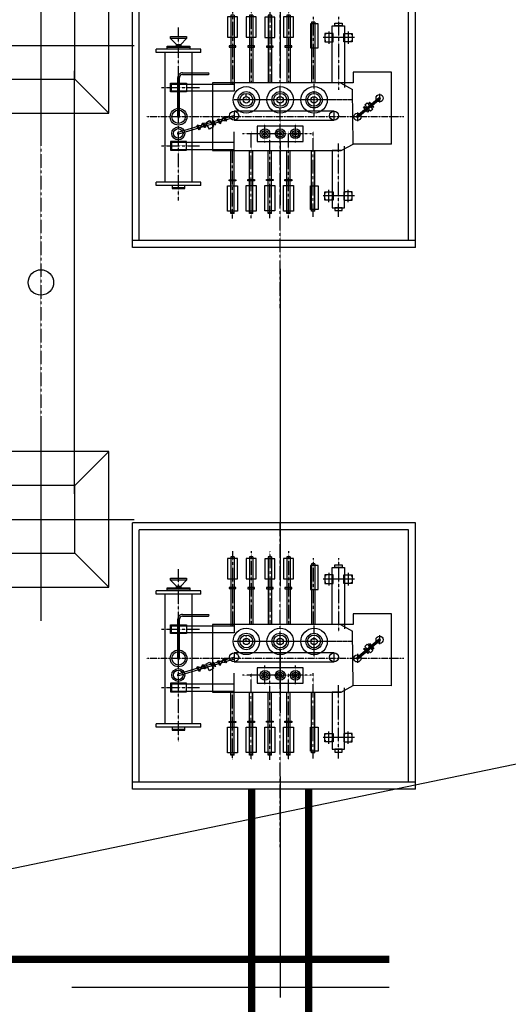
# Model space of a CAD drawing. Header units: inches. Extents: x -8998005 to 170525121, y -30058259 to 1575573.
# Tile 61 of 107: x -26691 to -12266, y 326031 to 355119. Entities that reach past the tile are written whole.
import ezdxf

# ---------------------------------------------------------------- set-up
doc = ezdxf.new("R2010")
doc.units = ezdxf.units.IN
doc.header["$LTSCALE"] = 5
doc.header["$MEASUREMENT"] = 0
doc.linetypes.add('CENTER', pattern=[2, 1.25, -0.25, 0.25, -0.25])
doc.linetypes.add('DASHDOT', pattern=[1, 0.5, -0.25, 0, -0.25])
for name, color, linetype in [('CEN', 9, 'CENTER'), ('FENCE', 7, 'Continuous'), ('rail', 7, 'Continuous'), ('spbusduct', 41, 'Continuous'), ('STN_TR', 1, 'Continuous'), ('TCE-ME-ROAD', 244, 'Continuous'), ('TOWER', 7, 'Continuous'), ('UAT', 7, 'Continuous')]:
    doc.layers.add(name, color=color, linetype=linetype)

# ---------------------------------------------------------------- blocks, each defined once
blk = doc.blocks.new('UAT')
at = {"layer": 'STN_TR', "color": 6, "linetype": 'CENTER', "ltscale": 0.5}
for p, q in [((403224, 101405), (403224, 93806)), ((403224, 101405), (403224, 93806)), ((402724, 99315), (402724, 96348))]:
    blk.add_line(p, q, dxfattribs=at)
at = {"layer": 'STN_TR'}
for p, q in [((404033, 101049), (401909, 101049)), ((401909, 101049), (401911, 99911)), ((404033, 101049), (404029, 99911)), ((402542, 100695), (402804, 100695)), ((402660, 100679), (403205, 100021)), ((402677, 100650), (402677, 100650)), ((402679, 100695), (403224, 100037)), ((402699, 100711), (403244, 100053)), ((400772, 99861), (400796, 99861)), ((400784, 99850), (400784, 99873)), ((400884, 99949), (400884, 99025)), ((400996, 99861), (400972, 99861)), ((400984, 99850), (400984, 99873)), ((401911, 99911), (402224, 99910)), ((402224, 99910), (402224, 99558)), ((402224, 99544), (402420, 99897)), ((404029, 99911), (402420, 99897)), ((403093, 100037), (403356, 100037)), ((403224, 100037), (403224, 100037)), ((404224, 99558), (404029, 99911)), ((405452, 99861), (405477, 99861)), ((405464, 99850), (405464, 99873)), ((405564, 99949), (405564, 99025)), ((405677, 99861), (405652, 99861)), ((405664, 99850), (405664, 99873)), ((400700, 99761), (401069, 99761)), ((400772, 99661), (400796, 99661)), ((400784, 99672), (400784, 99650)), ((400996, 99661), (400972, 99661)), ((400984, 99672), (400984, 99650)), ((405749, 99761), (405380, 99761)), ((405452, 99661), (405477, 99661)), ((405464, 99672), (405464, 99650)), ((405677, 99661), (405652, 99661)), ((405664, 99672), (405664, 99650)), ((400700, 99197), (401069, 99197)), ((400772, 99297), (400796, 99297)), ((400784, 99286), (400784, 99308)), ((400996, 99297), (400972, 99297)), ((400984, 99286), (400984, 99308)), ((405749, 99197), (405380, 99197)), ((405452, 99297), (405477, 99297)), ((405464, 99286), (405464, 99308)), ((405677, 99297), (405652, 99297)), ((405664, 99286), (405664, 99308)), ((400772, 99097), (400796, 99097)), ((400784, 99108), (400784, 99086)), ((400996, 99097), (400972, 99097)), ((400984, 99108), (400984, 99086)), ((405452, 99097), (405477, 99097)), ((405464, 99108), (405464, 99086)), ((405677, 99097), (405652, 99097)), ((405664, 99108), (405664, 99086)), ((400431, 98786), (402224, 98786)), ((400431, 98786), (400431, 98686)), ((400431, 98686), (402224, 98686)), ((406017, 98786), (404224, 98786)), ((406017, 98686), (404224, 98686)), ((406017, 98786), (406017, 98686)), ((400224, 98053), (402224, 98053)), ((400224, 98053), (400224, 97953)), ((406084, 98053), (404224, 98053)), ((406059, 98053), (406059, 97953)), ((406084, 98053), (406084, 97953)), ((400224, 97953), (402224, 97953)), ((406084, 97953), (404224, 97953)), ((400227, 97503), (402224, 97503)), ((400227, 97503), (400227, 97403)), ((406084, 97503), (404224, 97503)), ((406057, 97503), (406057, 97403)), ((406084, 97503), (406084, 97403)), ((400227, 97403), (402224, 97403)), ((406084, 97403), (404224, 97403)), ((400224, 96953), (402224, 96953)), ((400224, 96953), (400224, 96853)), ((406084, 96953), (404224, 96953)), ((406059, 96953), (406059, 96853)), ((406084, 96953), (406084, 96853)), ((400224, 96853), (402224, 96853)), ((406084, 96853), (404224, 96853)), ((400225, 96403), (402259, 96403)), ((400225, 96403), (400225, 96303)), ((400225, 96303), (402259, 96303)), ((403200, 96383), (403693, 94739)), ((403246, 96403), (403739, 94759)), ((406084, 96403), (403664, 96403)), ((406084, 96303), (404190, 96303)), ((406062, 96403), (406062, 96303)), ((406084, 96403), (406084, 96303)), ((403418, 95998), (403230, 96083)), ((403355, 96155), (403294, 95926)), ((401224, 95419), (401224, 94099)), ((401324, 95419), (401224, 95419)), ((401324, 95419), (401324, 94099)), ((401927, 94874), (401927, 95639)), ((401977, 94874), (401977, 95639)), ((403601, 95386), (403413, 95470)), ((403537, 95542), (403476, 95314)), ((405154, 95419), (405154, 94099)), ((405254, 95419), (405154, 95419)), ((405254, 95419), (405254, 94099)), ((405154, 95159), (401324, 95159)), ((400904, 94523), (400904, 94996)), ((400913, 94996), (400913, 94523)), ((401086, 94825), (400913, 94996)), ((402234, 94997), (402490, 94997)), ((404215, 94997), (403959, 94997)), ((401086, 94694), (400913, 94523)), ((403224, 94784), (402067, 94784)), ((403224, 94734), (402067, 94734)), ((405154, 94359), (401324, 94359)), ((401324, 94099), (401224, 94099)), ((405254, 94099), (405154, 94099))]:
    blk.add_line(p, q, dxfattribs=at)
at = {"layer": 'STN_TR', "linetype": 'CENTER', "ltscale": 0.75}
blk.add_line((402724, 99861), (402724, 96403), dxfattribs=at)
at = {"layer": 'STN_TR', "linetype": 'CENTER'}
for p, q in [((400268, 99479), (402431, 99479)), ((406181, 99479), (404018, 99479)), ((400268, 98736), (402224, 98736)), ((403200, 98759), (402249, 98759)), ((406181, 98736), (403661, 98736)), ((403724, 98679), (403724, 96649)), ((403987, 98209), (403433, 98209)), ((408875, 97759), (399140, 97759)), ((400061, 98003), (402224, 98003)), ((403984, 97759), (403430, 97759)), ((406223, 98003), (403661, 98003)), ((400064, 97453), (402224, 97453)), ((406220, 97453), (403658, 97453)), ((403987, 97309), (403433, 97309)), ((400061, 96903), (402224, 96903)), ((406223, 96903), (403661, 96903)), ((402709, 96759), (402540, 96759)), ((400058, 96353), (402259, 96353)), ((406226, 96353), (404190, 96353)), ((402362, 94251), (402362, 95376)), ((404087, 94251), (404087, 95376)), ((405694, 94759), (400590, 94759))]:
    blk.add_line(p, q, dxfattribs=at)
at = {"layer": 'STN_TR'}
for points in [[(402813, 100374), (402789, 100400), (402931, 100528), (402954, 100501)], [(402873, 100258), (402809, 100329), (402995, 100497), (403059, 100426)], [(402943, 100221), (402919, 100248), (403060, 100375), (403084, 100349)], [(401009, 99886), (401009, 99636), (400759, 99636), (400759, 99886)], [(405439, 99886), (405439, 99636), (405689, 99636), (405689, 99886)], [(400538, 99586), (400538, 99373), (400456, 99373), (400456, 99586)], [(405911, 99586), (405911, 99373), (405993, 99373), (405993, 99586)], [(401009, 99072), (401009, 99322), (400759, 99322), (400759, 99072)], [(403059, 99351), (403059, 96399), (403326, 96399), (403326, 99351)], [(405439, 99072), (405439, 99322), (405689, 99322), (405689, 99072)], [(400483, 98881), (400483, 98652), (401188, 98652), (401188, 98881)], [(405966, 98881), (405966, 98652), (405261, 98652), (405261, 98881)], [(403502, 98434), (403502, 97084), (403952, 97084), (403952, 98434)], [(400276, 98148), (400276, 97858), (400876, 97858), (400876, 98148)], [(401133, 98102), (401133, 97900), (401165, 97900), (401165, 98102)], [(405114, 98102), (405114, 97900), (405081, 97900), (405081, 98102)], [(406008, 98148), (406008, 97858), (405258, 97858), (405258, 98148)], [(400279, 97598), (400279, 97308), (400878, 97308), (400878, 97598)], [(401135, 97552), (401135, 97350), (401168, 97350), (401168, 97552)], [(405111, 97552), (405111, 97350), (405078, 97350), (405078, 97552)], [(406005, 97598), (406005, 97308), (405255, 97308), (405255, 97598)], [(400276, 97048), (400276, 96758), (400876, 96758), (400876, 97048)], [(401133, 97002), (401133, 96800), (401165, 96800), (401165, 97002)], [(405114, 97002), (405114, 96800), (405081, 96800), (405081, 97002)], [(406008, 97048), (406008, 96758), (405258, 96758), (405258, 97048)], [(400273, 96498), (400273, 96208), (400873, 96208), (400873, 96498)], [(401130, 96452), (401130, 96250), (401163, 96250), (401163, 96452)], [(402465, 96403), (402465, 94547), (402259, 94547), (402259, 96403)], [(403984, 96403), (403984, 94547), (404190, 94547), (404190, 96403)], [(405116, 96452), (405116, 96250), (405084, 96250), (405084, 96452)], [(406011, 96498), (406011, 96208), (405261, 96208), (405261, 96498)], [(403343, 96176), (403355, 96155), (403230, 96083), (403218, 96104)], [(403418, 95998), (403430, 95977), (403306, 95905), (403294, 95926)], [(403524, 95785), (403590, 95671), (403400, 95562), (403334, 95676)], [(403461, 95845), (403473, 95824), (403349, 95752), (403337, 95773)], [(403525, 95563), (403537, 95542), (403413, 95470), (403401, 95491)], [(403601, 95386), (403613, 95365), (403488, 95293), (403476, 95314)], [(401224, 95096), (401224, 94423), (401166, 94423), (401166, 95096)], [(405254, 94946), (405254, 94573), (405313, 94573), (405313, 94946)], [(401137, 94825), (401137, 94694), (401086, 94694), (401086, 94825)]]:
    blk.add_lwpolyline(points, close=True, dxfattribs=at)
for points in [[(402224, 99558), (402224, 99297), (400538, 99297), (400538, 99661), (402356, 99661)], [(402224, 99558), (402224, 95757), (404224, 95757), (404224, 99558)], [(404224, 99558), (404224, 99297), (405911, 99297), (405911, 99661), (404093, 99661)], [(400913, 94523), (400854, 94523), (400854, 94996), (400913, 94996)], [(401195, 94423), (401137, 94423), (401137, 95096), (401195, 95096)], [(402490, 94997), (402490, 94522), (402234, 94522), (402234, 94997)], [(403959, 94997), (403959, 94522), (404215, 94522), (404215, 94997)], [(405284, 94573), (405342, 94573), (405342, 94946), (405284, 94946)]]:
    blk.add_lwpolyline(points, dxfattribs=at)
for centre, radius in [((402673, 100695), 107), ((403224, 100037), 107), ((403192, 99351), 134), ((402724, 98759), 390), ((402724, 98759), 240), ((402724, 98759), 190), ((402724, 98759), 94.5), ((403725, 98209), 144), ((402724, 97759), 390), ((403725, 98209), 94.5), ((403725, 98209), 44.5), ((402724, 97759), 244), ((402724, 97759), 190), ((402724, 97759), 94.5), ((403725, 97759), 144), ((403725, 97759), 94.5), ((403725, 97759), 44.5), ((403725, 97309), 144), ((403725, 97309), 94.5), ((403725, 97309), 44.5), ((402724, 96759), 390), ((402724, 96759), 244), ((402724, 96759), 190), ((402724, 96759), 94.5), ((403192, 96399), 134), ((403224, 94759), 248), ((403224, 94759), 198), ((403716, 94749), 191), ((403716, 94749), 141)]:
    blk.add_circle(centre, radius, dxfattribs=at)
for centre, radius, start, end in [((402679, 100695), 25, 39.3449, 219.3449), ((403224, 100037), 25, 219.3449, 39.3449), ((403223, 96393), 25, 23.8748, 203.8748), ((401952, 95639), 25, 0, 180), ((402067, 94874), 140, 180, 270), ((402067, 94874), 90, 180, 270), ((403716, 94749), 25, 203.8748, 23.8748)]:
    blk.add_arc(centre, radius, start, end, dxfattribs=at)
at = {"layer": 'STN_TR', "linetype": 'CENTER'}
blk.add_arc((403224, 94759), 25, 270, 90, dxfattribs=at)
at = {"layer": 'UAT'}
for p, q in [((407084, 101749), (399224, 101749)), ((399224, 101749), (399224, 93399)), ((406884, 101549), (399424, 101549)), ((399424, 101549), (399424, 93599)), ((406884, 101749), (406884, 93399)), ((407084, 101749), (407084, 93399)), ((407084, 93399), (399224, 93399)), ((406884, 93599), (399424, 93599))]:
    blk.add_line(p, q, dxfattribs=at)
blk = doc.blocks.new('400TWR')
at = {"ltscale": 3000}
for p, q in [((-1000, 1000), (-2000, 2000)), ((1000, 1000), (2000, 2000)), ((-1000, -1000), (-2000, -2000)), ((1000, -1000), (2000, -2000))]:
    blk.add_line(p, q, dxfattribs=at)
for points in [[(-2000, -2000), (2000, -2000), (2000, 2000), (-2000, 2000)], [(-1000, -1000), (1000, -1000), (1000, 1000), (-1000, 1000)]]:
    blk.add_lwpolyline(points, close=True, dxfattribs=at)
at = {"layer": 'CEN', "ltscale": 1000}
for p, q in [((0, 2753), (0, -2753)), ((2781, 0), (-2781, 0))]:
    blk.add_line(p, q, dxfattribs=at)
blk = doc.blocks.new('tr2')
at = {"layer": 'CEN'}
blk.add_line((1001, -1000), (1000, -17999), dxfattribs=at)
at = {"layer": 'TOWER'}
for p, q in [((-6, -14250), (-6, -1750)), ((1994, -14250), (1994, -1750))]:
    blk.add_line(p, q, dxfattribs=at)
at = {"layer": 'TOWER', "zscale": 1333.333333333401, "rotation": 90}
for p in [(1000, -1000), (1000, -15000)]:
    blk.add_blockref('400TWR', p, dxfattribs=at)
blk = doc.blocks.new('A$C50442067')
at = {"layer": 'FENCE'}
blk.add_ellipse((-26065.2, -20143.5, 96251.3), major_axis=(-265.4, 265.4), ratio=1, start_param=5.497787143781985, end_param=11.78097245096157, dxfattribs=at)
at = {"layer": 'rail', "color": 7, "linetype": 'DASHDOT', "ltscale": 500, "const_width": 216}
for points in [[(-19838, -42650.4), (-19838, -35109.3)], [(-18162, -42565.1), (-18162, -35109.3)], [(-15780.4, -40136.3), (-55297.3, -40136.3)]]:
    blk.add_lwpolyline(points, dxfattribs=at)
at = {"layer": 'TCE-ME-ROAD', "color": 4, "linetype": 'CENTER', "ltscale": 1500}
for p, q in [((-19000, -4737.4), (-19000, -41269.2)), ((-15780.4, -40974.3), (-55264.1, -40974.3))]:
    blk.add_line(p, q, dxfattribs=at)
at = {"color": 2, "linetype": 'Continuous'}
blk.add_blockref('tr2', (-27064.5, -12142.4, 96251.3), dxfattribs=at)
at = {"layer": 'spbusduct', "rotation": 270}
for p in [(-116759.3, 387975, 0), (-116759.3, 371975, 0)]:
    blk.add_blockref('UAT', p, dxfattribs=at)
blk = doc.blocks.new('A$C3F820AC0')
at = {"color": 3, "linetype": 'Continuous', "ltscale": 100}
blk.add_line((-125467, -57921, 96251), (-710, -32013), dxfattribs=at)

msp = doc.modelspace()

# ---------------------------------------------------------------- block references
at = {"ltscale": 100}
for name in ['A$C3F820AC0', 'A$C50442067']:
    msp.add_blockref(name, (0, 367500), dxfattribs=at)

doc.saveas('drawing.dxf')
